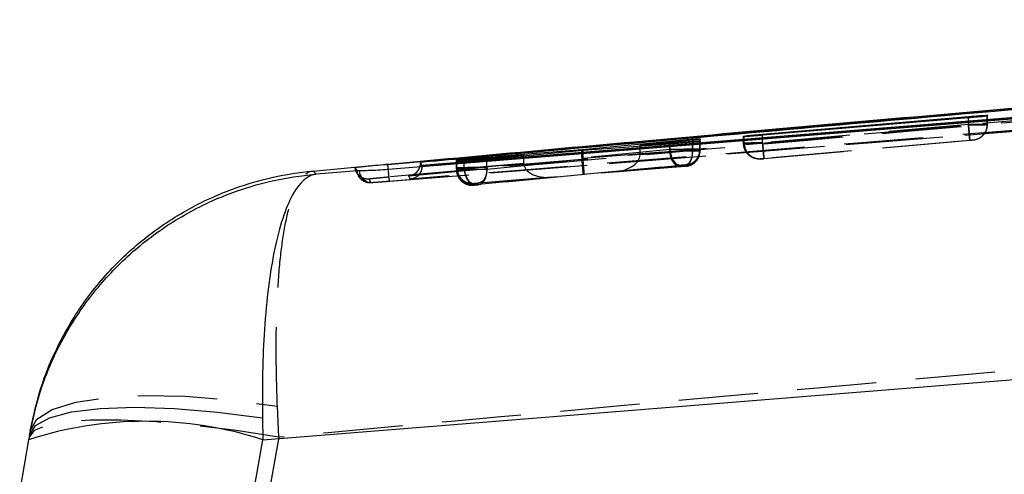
# Model space of a CAD drawing. Extents: x 48 to 403, y 78 to 251.
# Tile 6 of 21: x 156.93 to 172.71, y 131.33 to 138.61. Entities that reach past the tile are written whole.
import ezdxf

# ---------------------------------------------------------------- set-up
doc = ezdxf.new("R2010")
doc.units = 0
doc.linetypes.add('HIDDEN', pattern=[1.905, 1.27, -0.635])
doc.layers.get('0').update_dxf_attribs({"linetype": 'CONTINUOUS'})

msp = doc.modelspace()

# ---------------------------------------------------------------- linework, layer by layer
at = {"color": 7, "linetype": 'CONTINUOUS'}
for p, q in [((188.7909, 138.6109), (162.8327, 136.2917)), ((191.9576, 138.5954), (163.3781, 136.2757)), ((172.4371, 137.0688), (172.4306, 137.067)), ((172.4372, 137.0793), (172.4371, 137.0688)), ((168.8352, 136.7759), (172.1327, 137.059)), ((172.1332, 137.0373), (168.8357, 136.7582)), ((165.9412, 136.5286), (167.3535, 136.6646)), ((167.352, 136.6178), (165.9596, 136.5138)), ((167.716, 136.6804), (166.8725, 136.5996)), ((166.8725, 136.5996), (167.715, 136.6627)), ((166.8725, 136.582), (166.8725, 136.5996)), ((167.8376, 136.6944), (167.8322, 136.6931)), ((167.8371, 136.6615), (167.8333, 136.6605)), ((167.8372, 136.6696), (167.8371, 136.6615)), ((167.8377, 136.7033), (167.8376, 136.6944)), ((168.5307, 136.7369), (168.5308, 136.7451)), ((168.5308, 136.7451), (168.541, 136.7472)), ((165.0127, 136.4414), (164.055, 136.3666)), ((164.0556, 136.3533), (165.0127, 136.4414)), ((164.4177, 136.4094), (165.9412, 136.5286)), ((165.9596, 136.5138), (164.4177, 136.3728)), ((165.0127, 136.4272), (165.0127, 136.4414)), ((165.9412, 136.5121), (165.9412, 136.5286)), ((162.8327, 136.2917), (162.8042, 136.2891)), ((162.8327, 136.2906), (162.8327, 136.2917)), ((162.8327, 136.2906), (162.8332, 136.2907)), ((163.3781, 136.2757), (163.3547, 136.3291)), ((163.3547, 136.3291), (163.3547, 136.3118)), ((163.9307, 136.3346), (163.9308, 136.3405)), ((163.9308, 136.3405), (163.9378, 136.3417)), ((163.9312, 136.3583), (163.9313, 136.3644)), ((163.9313, 136.3644), (163.9402, 136.3659)), ((162.3481, 136.1884), (161.6846, 136.1354)), ((162.3377, 136.1882), (162.3481, 136.1884)), ((162.3743, 136.1892), (162.3481, 136.1884)), ((163.3781, 136.2742), (163.3781, 136.2757)), ((163.3781, 136.26), (163.3781, 136.2742)), ((160.8312, 131.8809), (194.3208, 134.5678)), ((160.8243, 132.2299), (160.8312, 131.8809)), ((157.0785, 131.8818), (156.9349, 131.0669)), ((157.0911, 131.9527), (157.0785, 131.8818)), ((160.6481, 130.8428), (160.8312, 131.8809))]:
    msp.add_line(p, q, dxfattribs=at)
at = {"color": 8, "linetype": 'CONTINUOUS'}
for p, q in [((172.7067, 137.1845), (185.3894, 138.3144)), ((172.1327, 137.0372), (172.1327, 137.059)), ((168.8352, 136.7582), (168.8352, 136.7759)), ((167.3535, 136.6457), (167.3535, 136.6646)), ((162.8332, 136.2907), (164.0254, 136.3982)), ((164.4177, 136.3949), (164.4177, 136.4094))]:
    msp.add_line(p, q, dxfattribs=at)
at = {"color": 7, "linetype": 'HIDDEN'}
for p, q in [((172.4306, 136.9296), (172.4306, 137.067)), ((172.4371, 136.9298), (172.4371, 137.0688)), ((172.4372, 136.9344), (172.4372, 137.0793)), ((162.5785, 136.0038), (175.5613, 137.0423)), ((162.8623, 136.0251), (175.5613, 137.0423)), ((172.1327, 136.93), (168.8352, 136.6381)), ((168.8358, 136.6326), (172.1332, 136.9246)), ((172.1327, 136.93), (172.1327, 137.0372)), ((172.1327, 136.93), (172.1327, 136.93)), ((172.1332, 136.9246), (172.1332, 137.0373)), ((172.1332, 136.9246), (172.1332, 136.9246)), ((172.4306, 136.9296), (172.4306, 136.9296)), ((172.4371, 136.9298), (172.4372, 136.9344)), ((172.4371, 136.9241), (172.4372, 136.9288)), ((168.8352, 136.6381), (168.8352, 136.7582)), ((168.8357, 136.6326), (168.8357, 136.7582)), ((167.352, 136.5045), (167.352, 136.6178)), ((167.3535, 136.53), (167.3535, 136.6457)), ((167.715, 136.5159), (167.715, 136.6627)), ((167.716, 136.5299), (167.716, 136.6804)), ((167.8322, 136.532), (167.8322, 136.6931)), ((167.8333, 136.5124), (167.8333, 136.6605)), ((167.8371, 136.5128), (167.8371, 136.6615)), ((167.8372, 136.5175), (167.8372, 136.6696)), ((167.8376, 136.5322), (167.8376, 136.6944)), ((167.8377, 136.5373), (167.8377, 136.7033)), ((167.8377, 136.5373), (167.8377, 136.7033)), ((168.5307, 136.6282), (168.5307, 136.7369)), ((168.5308, 136.6328), (168.5307, 136.6282)), ((168.5307, 136.6282), (168.5307, 136.6282)), ((168.5308, 136.6328), (168.5308, 136.7451)), ((168.5309, 136.6266), (168.5308, 136.6328)), ((168.541, 136.6331), (168.541, 136.7472)), ((168.8352, 136.6381), (168.8351, 136.6381)), ((168.8357, 136.6326), (168.8358, 136.6326)), ((168.8571, 136.3891), (172.1545, 136.681)), ((172.1556, 136.6756), (168.8579, 136.3836)), ((172.2092, 136.6808), (172.2081, 136.6806)), ((172.2544, 136.689), (172.2092, 136.6808)), ((172.2093, 136.6854), (172.2092, 136.6808)), ((167.3535, 136.53), (165.9412, 136.3963)), ((165.9412, 136.3963), (165.9412, 136.5121)), ((165.9596, 136.3898), (165.9596, 136.5138)), ((165.9596, 136.3898), (167.352, 136.5045)), ((166.8725, 136.45), (166.8725, 136.582)), ((166.8725, 136.45), (167.716, 136.5299)), ((167.715, 136.5159), (166.8725, 136.4466)), ((167.352, 136.5045), (167.3521, 136.5044)), ((167.715, 136.5158), (167.715, 136.5159)), ((167.716, 136.5299), (167.716, 136.5299)), ((167.8322, 136.532), (167.8322, 136.532)), ((167.8333, 136.512), (167.8371, 136.5128)), ((167.8333, 136.5124), (167.8333, 136.512)), ((167.8371, 136.5125), (167.8372, 136.5175)), ((167.8371, 136.5125), (167.8371, 136.5128)), ((167.8371, 136.5068), (167.8372, 136.5118)), ((167.8372, 136.5175), (167.8372, 136.5175)), ((167.8375, 136.5265), (167.8376, 136.5316)), ((167.8377, 136.5373), (167.8376, 136.5316)), ((167.8376, 136.5322), (167.8377, 136.5373)), ((163.9307, 136.3346), (163.9307, 136.2099)), ((163.9308, 136.2154), (163.9308, 136.3405)), ((163.9312, 136.2314), (163.9312, 136.3583)), ((163.9313, 136.2366), (163.9313, 136.3644)), ((163.9378, 136.2156), (163.9378, 136.3417)), ((163.9402, 136.2369), (163.9402, 136.3659)), ((164.055, 136.2331), (164.055, 136.3666)), ((164.055, 136.233), (165.0127, 136.3118)), ((164.0556, 136.2178), (164.0556, 136.3533)), ((165.0127, 136.3084), (164.0556, 136.2178)), ((164.4177, 136.2447), (164.4177, 136.3949)), ((164.4177, 136.2173), (164.4177, 136.3728)), ((165.9423, 136.3701), (164.4177, 136.2447)), ((164.4177, 136.2173), (165.9608, 136.3636)), ((165.0127, 136.3118), (165.0127, 136.4272)), ((165.9618, 136.1332), (167.5231, 136.281)), ((167.5882, 136.2809), (166.477, 136.1756)), ((167.6087, 136.283), (167.5882, 136.2809)), ((167.6096, 136.2832), (167.6087, 136.283)), ((167.6097, 136.2883), (167.6096, 136.2832)), ((168.8027, 136.3792), (168.8028, 136.3838)), ((168.8028, 136.3838), (168.8045, 136.3841)), ((162.3287, 136.181), (162.3645, 136.1114)), ((163.9308, 136.2154), (163.9307, 136.2099)), ((163.9313, 136.2366), (163.9312, 136.2314)), ((163.9312, 136.2314), (163.9312, 136.2314)), ((163.9403, 136.2368), (163.9402, 136.2369)), ((164.055, 136.233), (164.055, 136.2331)), ((164.0556, 136.2178), (164.0556, 136.2178)), ((165.9807, 136.1285), (164.2903, 135.9683)), ((164.2908, 135.9957), (165.9618, 136.1332)), ((164.4177, 136.2447), (164.4177, 136.2447)), ((167.5221, 136.2554), (165.9807, 136.1285)), ((166.477, 136.1756), (167.5865, 136.2668)), ((167.6092, 136.2636), (167.6074, 136.2632)), ((167.6093, 136.2684), (167.6092, 136.2636)), ((164.2027, 135.9609), (164.2029, 135.9664)), ((164.2029, 135.9664), (164.204, 135.9666)), ((164.2032, 135.9824), (164.2033, 135.9876)), ((164.2033, 135.9876), (164.2047, 135.9878)), ((164.204, 135.9666), (164.2253, 135.9688)), ((164.2253, 135.9688), (165.4574, 136.0854)), ((165.4574, 136.0854), (164.2263, 135.984)), ((161.0836, 131.92), (161.0634, 132.4167)), ((161.0836, 131.92), (160.8938, 130.8437))]:
    msp.add_line(p, q, dxfattribs=at)
at = {"color": 7, "linetype": 'CONTINUOUS', "flags": 128}
for points in [[(175.538, 137.235), (175.1652, 137.2049), (173.5477, 137.0742), (167.0775, 136.5517), (162.8397, 136.2098)], [(157.0911, 131.9527), (157.1871, 132.107), (157.4136, 132.2326), (157.7628, 132.3253), (158.2232, 132.382), (158.7794, 132.4008), (159.4127, 132.3811), (160.102, 132.3235), (160.8243, 132.2299)]]:
    msp.add_lwpolyline(points, dxfattribs=at)
at = {"color": 7, "linetype": 'HIDDEN', "flags": 128}
for points in [[(167.3535, 136.53), (167.3596, 136.48), (167.3714, 136.432), (167.3885, 136.388), (167.4102, 136.3498), (167.4356, 136.3189), (167.4636, 136.2966), (167.4932, 136.2838), (167.5231, 136.281)], [(164.2903, 135.9683), (164.3181, 135.9749), (164.344, 135.9904), (164.3672, 136.0141), (164.3869, 136.0451), (164.4022, 136.0824), (164.4127, 136.1245), (164.4179, 136.1701), (164.4177, 136.2173)], [(162.3865, 136.0723), (162.3811, 136.0789), (162.3612, 136.109)], [(162.3864, 136.0724), (162.3864, 136.0724), (162.3864, 136.0724), (162.3864, 136.0724), (162.3864, 136.0724), (162.3864, 136.0724), (162.3864, 136.0724), (162.3864, 136.0724), (162.3864, 136.0724), (162.4465, 136.0249), (162.4631, 136.0181)], [(157.1032, 132.0214), (157.2098, 132.2087), (157.4556, 132.3641), (157.8316, 132.4821), (158.3244, 132.5585), (158.9165, 132.5904), (159.5867, 132.5769), (160.3109, 132.5183), (161.0634, 132.4167)], [(161.0836, 131.92), (160.4022, 132.0262), (159.7407, 132.1088), (159.1185, 132.1651), (158.5537, 132.1937), (158.0628, 132.1937), (157.6603, 132.1651), (157.3578, 132.1088), (157.1643, 132.0262), (157.0853, 131.92)]]:
    msp.add_lwpolyline(points, dxfattribs=at)
at = {"color": 7, "linetype": 'HIDDEN'}
for centre, radius, start, end in [((172.1871, 136.9298), 0.25, 322.27113, 0.00027), ((168.781, 136.6329), 0.2503, 186.1288, 205.31703), ((168.7882, 136.6308), 0.2472, 179.45809, 273.77169), ((167.5876, 136.5322), 0.25, 275.05829, 359.99852), ((168.7808, 136.6329), 0.25, 229.15673, 275.05951), ((162.5397, 136.205), 0.2026, 184.75848, 208.28419), ((162.5696, 136.1991), 0.1956, 182.92245, 272.62269), ((164.1807, 136.2099), 0.25, 180.0007, 275.06057), ((164.1808, 136.2154), 0.25, 180.00221, 275.05884), ((164.1813, 136.2366), 0.25, 180.00098, 275.06029), ((162.54, 136.2051), 0.203, 220.85456, 274.59588)]:
    msp.add_arc(centre, radius, start, end, dxfattribs=at)
at = {"color": 7, "linetype": 'CONTINUOUS'}
msp.add_arc((158.9535, 126.0592), 6.1171, 72.12416, 107.84908, dxfattribs=at)
at = {"color": 7, "linetype": 'HIDDEN'}
for centre, major_axis, ratio, start_param, end_param in [((172.1312, 136.9248), (0.3059, 0.0049), 0.0015346, 6.0771082, 6.2804221), ((168.831, 136.6373), (0.3002, 0.0044), 0.0014048, 2.8796212, 3.1471357), ((166.4549, 136.4246), (0.417, 0.0369), 0.5972121, 4.7123906, 6.2236541), ((166.6637, 136.4444), (0.0151, 0.2505), 0.8314022, 4.7714837, 4.784904), ((167.5871, 136.5126), (0.191, -0.1613), 0.9996576, 5.5017039, 6.9842044), ((167.5337, 136.5274), (0.304, 0.0048), 0.001493, 5.3557462, 6.0935941), ((167.5319, 136.5273), (0.3056, 0.0049), 0.0015292, 6.0960221, 6.281056), ((165.2243, 136.3171), (0.0153, 0.2503), 0.8432897, 1.6430893, 1.6568415), ((165.4354, 136.3344), (0.4221, 0.0374), 0.5899311, 3.096312, 4.7124034), ((166.1509, 136.4022), (0.0163, 0.2504), 0.8349103, 1.6484785, 1.7532331), ((165.9397, 136.3822), (-0.022, 0.249), 0.0061814, 3.1519835, 4.6633234), ((166.1691, 136.3949), (0.014, 0.2503), 0.8350205, 1.6374533, 1.7425229), ((165.9587, 136.3775), (-0.0221, 0.249), 0.0035524, 3.1311893, 4.6559644), ((164.2347, 136.2202), (0.3039, 0.0048), 0.0014897, 2.9272601, 3.1408688), ((164.2337, 136.2413), (0.3024, 0.0046), 0.0014559, 2.8974578, 3.141406), ((164.2361, 136.2203), (0.3055, 0.0049), 0.0015261, 2.2031965, 2.9255)]:
    msp.add_ellipse(centre, major_axis=major_axis, ratio=ratio, start_param=start_param, end_param=end_param, dxfattribs=at)
at = {"color": 7, "linetype": 'CONTINUOUS'}
for points, knots in [([(163.3547, 136.3291), (163.3703, 136.3305), (163.9252, 136.3802), (166.6368, 136.6226), (175.0128, 137.3673), (182.8506, 138.0541), (188.5313, 138.5519)], [0, 0, 0, 0, 0.0018693, 0.0661233, 0.3231391, 1, 1, 1, 1]), ([(163.3781, 136.2742), (168.1359, 136.6582), (177.6623, 137.4271), (187.1889, 138.2009), (191.9578, 138.589), (191.9584, 138.589)], [0, 0, 0, 0, 0.4994087, 0.9999387, 1, 1, 1, 1]), ([(161.6333, 136.186), (163.4049, 136.3488), (167.0953, 136.6879), (170.7871, 137.0146), (172.7067, 137.1845)], [0, 0, 0, 0, 0.4800484, 1, 1, 1, 1]), ([(172.1327, 137.059), (172.1669, 137.0619), (172.2355, 137.0677), (172.3268, 137.0745), (172.3956, 137.0789), (172.4318, 137.0803), (172.4357, 137.0796), (172.4372, 137.0793)], [0, 0, 0, 0, 0.215533, 0.4310762, 0.646222, 0.8611835, 1, 1, 1, 1]), ([(172.4306, 137.067), (172.4202, 137.0655), (172.3994, 137.0625), (172.3291, 137.0551), (172.2382, 137.0464), (172.1686, 137.0403), (172.1332, 137.0373)], [0, 0, 0, 0, 0.247871, 0.495734, 0.7438341, 1, 1, 1, 1]), ([(168.8357, 136.7582), (168.8014, 136.7554), (168.7328, 136.7497), (168.6414, 136.7427), (168.5725, 136.738), (168.5362, 136.7362), (168.5322, 136.7367), (168.5307, 136.7369)], [0, 0, 0, 0, 0.2156637, 0.4313445, 0.6467344, 0.8620214, 1, 1, 1, 1]), ([(168.541, 136.7472), (168.5532, 136.7487), (168.5776, 136.7518), (168.6521, 136.7593), (168.741, 136.7676), (168.8052, 136.7732), (168.8352, 136.7759)], [0, 0, 0, 0, 0.2581721, 0.5163389, 0.7746814, 1, 1, 1, 1]), ([(167.8333, 136.6605), (167.824, 136.6593), (167.8056, 136.6569), (167.738, 136.6501), (167.6494, 136.642), (167.5473, 136.6332), (167.4419, 136.6246), (167.382, 136.6201), (167.352, 136.6178)], [0, 0, 0, 0, 0.1664846, 0.3329593, 0.4995564, 0.6660492, 0.8322334, 1, 1, 1, 1]), ([(167.3535, 136.6646), (167.3833, 136.6675), (167.4428, 136.6732), (167.5475, 136.6825), (167.6495, 136.6911), (167.7386, 136.6981), (167.8039, 136.7025), (167.8341, 136.704), (167.8368, 136.7034), (167.8377, 136.7033)], [0, 0, 0, 0, 0.1540053, 0.3080128, 0.4607955, 0.6166616, 0.7688476, 0.9214512, 1, 1, 1, 1]), ([(167.715, 136.6627), (167.7335, 136.664), (167.7779, 136.6672), (167.826, 136.6701), (167.8335, 136.6698), (167.8372, 136.6696)], [0, 0, 0, 0, 0.2623189, 0.6296612, 1, 1, 1, 1]), ([(167.8322, 136.6931), (167.8225, 136.6918), (167.8031, 136.6891), (167.7529, 136.684), (167.7211, 136.6809), (167.716, 136.6804)], [0, 0, 0, 0, 0.4563282, 0.9125993, 1, 1, 1, 1]), ([(162.8042, 136.2891), (162.7458, 136.2837), (162.6292, 136.2729), (162.4779, 136.2582), (162.3672, 136.247), (162.3165, 136.2412), (162.3122, 136.2401), (162.3107, 136.2397)], [0, 0, 0, 0, 0.2226232, 0.4452345, 0.6676392, 0.8896763, 1, 1, 1, 1]), ([(162.8042, 136.2891), (162.8136, 136.2896), (162.8232, 136.2901), (162.8327, 136.2906), (162.8327, 136.2906)], [0, 0, 0, 0, 0.9977813, 1, 1, 1, 1]), ([(163.3443, 136.2505), (163.3452, 136.2525), (163.3531, 136.2702), (163.3539, 136.2922), (163.3547, 136.3118)], [0, 0, 0, 0, 0.1150289, 1, 1, 1, 1]), ([(163.3547, 136.3118), (163.3547, 136.3118), (163.3586, 136.3028), (163.3644, 136.2837), (163.3781, 136.268), (163.3781, 136.26), (163.3781, 136.26)], [0, 0, 0, 0, 0.0001558, 0.5002797, 0.9999224, 1, 1, 1, 1]), ([(164.4177, 136.3728), (164.3881, 136.3702), (164.3289, 136.3649), (164.2243, 136.3561), (164.1219, 136.3479), (164.032, 136.3409), (163.9658, 136.3361), (163.9345, 136.3343), (163.9317, 136.3345), (163.9307, 136.3346)], [0, 0, 0, 0, 0.1533127, 0.3066147, 0.4590747, 0.6147351, 0.7667022, 0.9187596, 1, 1, 1, 1]), ([(164.055, 136.3666), (164.0363, 136.3652), (163.9916, 136.3617), (163.9428, 136.3583), (163.9351, 136.3583), (163.9312, 136.3583)], [0, 0, 0, 0, 0.2623571, 0.6282918, 1, 1, 1, 1]), ([(163.9378, 136.3417), (163.9484, 136.3429), (163.9697, 136.3453), (164.0205, 136.3501), (164.0516, 136.3529), (164.0556, 136.3533)], [0, 0, 0, 0, 0.4661309, 0.9322161, 1, 1, 1, 1]), ([(163.9402, 136.3659), (163.9521, 136.3672), (163.9759, 136.3699), (164.0498, 136.3772), (164.1426, 136.3858), (164.2462, 136.395), (164.3425, 136.4033), (164.3947, 136.4075), (164.4177, 136.4094)], [0, 0, 0, 0, 0.172805, 0.3456032, 0.518521, 0.691443, 0.8641794, 1, 1, 1, 1]), ([(157.0911, 131.9527), (157.1468, 132.203), (157.2583, 132.7038), (157.5747, 133.4347), (158.009, 134.1285), (158.5745, 134.7678), (159.2465, 135.3067), (159.8463, 135.6407), (160.6409, 135.9677), (161.2116, 136.0966), (161.6798, 136.135), (161.6846, 136.1354)], [0, 0, 0, 0, 0.1140598, 0.2281247, 0.3535921, 0.4790696, 0.6093575, 0.7396542, 0.7872615, 0.9978162, 1, 1, 1, 1]), ([(157.1032, 132.0214), (157.1588, 132.2713), (157.2702, 132.7713), (157.5872, 133.5034), (158.0245, 134.2001), (158.5951, 134.8411), (159.2714, 135.3784), (159.8887, 135.7177), (160.6621, 136.026), (161.2048, 136.1467), (161.6285, 136.1855), (161.6333, 136.186)], [0, 0, 0, 0, 0.11488869, 0.22978327, 0.35760623, 0.48544107, 0.6172374, 0.74904447, 0.80525432, 0.99780026, 1, 1, 1, 1]), ([(161.6846, 136.1354), (161.6834, 136.1353), (161.5723, 136.1233), (161.4417, 136.0271), (161.2688, 135.7463), (161.1436, 135.4475), (161.0133, 134.9488), (160.915, 134.3443), (160.8517, 133.678), (160.8193, 132.9682), (160.8227, 132.476), (160.8243, 132.2299)], [0, 0, 0, 0, 0.002184, 0.2127375, 0.2603333, 0.3906352, 0.5209277, 0.646405, 0.7718725, 0.8859389, 1, 1, 1, 1]), ([(161.6846, 136.1354), (161.6768, 136.1431), (161.6614, 136.1583), (161.6426, 136.1768), (161.6333, 136.186)], [0, 0, 0, 0, 0.50223303, 1, 1, 1, 1]), ([(162.3107, 136.2397), (162.3112, 136.2387), (162.3137, 136.2334), (162.3227, 136.2148), (162.3312, 136.1998), (162.3377, 136.1882)], [0, 0, 0, 0, 0.0545862, 0.272931, 1, 1, 1, 1]), ([(162.8397, 136.2098), (162.7829, 136.2057), (162.6677, 136.1974), (162.516, 136.1918), (162.4201, 136.19), (162.3852, 136.1894), (162.3743, 136.1892)], [0, 0, 0, 0, 0.2842058, 0.5759958, 0.8678196, 1, 1, 1, 1]), ([(157.1032, 132.0214), (157.1009, 132.0085), (157.0964, 131.9828), (157.0928, 131.9627), (157.0911, 131.9527)], [0, 0, 0, 0, 0.5008309, 1, 1, 1, 1])]:
    msp.add_open_spline(points, degree=3, knots=knots, dxfattribs=at)
at = {"color": 7, "linetype": 'HIDDEN'}
for points, knots in [([(164.0254, 136.3982), (166.2748, 136.6015), (174.529, 137.3476), (182.7849, 138.0753), (188.7909, 138.6046)], [0, 0, 0, 0, 0.2725124, 1, 1, 1, 1]), ([(188.8079, 138.4025), (182.802, 137.873), (174.149, 137.11), (165.4977, 136.3278), (162.8511, 136.0885)], [0, 0, 0, 0, 0.6940824, 1, 1, 1, 1]), ([(163.1691, 136.1114), (167.4267, 136.4918), (175.929, 137.2513), (184.4326, 137.9968), (188.6779, 138.3689)], [0, 0, 0, 0, 0.5007599, 1, 1, 1, 1]), ([(192.2967, 138.4136), (187.418, 138.017), (177.7167, 137.2283), (168.0149, 136.4454), (163.1922, 136.0562)], [0, 0, 0, 0, 0.5028959, 1, 1, 1, 1]), ([(172.4372, 136.9344), (172.4372, 136.9344), (172.4372, 136.9344), (172.4354, 136.9345), (172.4171, 136.9342), (172.3607, 136.9335), (172.2805, 136.9323), (172.2, 136.9311), (172.1506, 136.9303), (172.1327, 136.93)], [0, 0, 0, 0, 0.0000998, 0.0476217, 0.2597671, 0.4725883, 0.6885223, 0.8877795, 1, 1, 1, 1]), ([(172.1545, 136.681), (172.1542, 136.685), (172.1535, 136.6929), (172.1485, 136.7506), (172.1413, 136.8326), (172.1356, 136.8976), (172.1327, 136.93)], [0, 0, 0, 0, 0.2499993, 0.4999984, 0.7499987, 1, 1, 1, 1]), ([(172.1332, 136.9246), (172.1333, 136.9246), (172.1543, 136.925), (172.2014, 136.9257), (172.2788, 136.9269), (172.356, 136.9282), (172.4076, 136.9291), (172.4264, 136.9296), (172.4306, 136.9296), (172.4306, 136.9296)], [0, 0, 0, 0, 0.0001445, 0.1529683, 0.3415825, 0.5899707, 0.8347367, 0.9998553, 1, 1, 1, 1]), ([(172.1332, 136.9246), (172.1362, 136.8918), (172.142, 136.8262), (172.1494, 136.7436), (172.1546, 136.6861), (172.1553, 136.6791), (172.1556, 136.6756)], [0, 0, 0, 0, 0.2499991, 0.4999986, 0.7499997, 1, 1, 1, 1]), ([(172.4306, 136.9296), (172.4281, 136.9015), (172.423, 136.8453), (172.3812, 136.7705), (172.3195, 136.7136), (172.2642, 136.6905), (172.2265, 136.6827), (172.2155, 136.6814), (172.2081, 136.6806)], [0, 0, 0, 0, 0.22691978, 0.45384436, 0.68076362, 0.90769158, 0.93831822, 1, 1, 1, 1]), ([(168.5307, 136.6282), (168.5307, 136.6282), (168.5307, 136.6282), (168.537, 136.6282), (168.5633, 136.6286), (168.6115, 136.6292), (168.6757, 136.6302), (168.7602, 136.6315), (168.8152, 136.6323), (168.8356, 136.6326), (168.8357, 136.6326)], [0, 0, 0, 0, 0.0001262, 0.1323446, 0.3472522, 0.4396375, 0.6542118, 0.8710455, 0.9998748, 1, 1, 1, 1]), ([(168.8027, 136.3792), (168.7946, 136.3787), (168.7689, 136.3772), (168.7151, 136.3838), (168.6455, 136.4121), (168.5821, 136.4691), (168.539, 136.5439), (168.5334, 136.6001), (168.5307, 136.6282)], [0, 0, 0, 0, 0.0588129, 0.1871329, 0.3903514, 0.5935655, 0.7967831, 1, 1, 1, 1]), ([(168.8351, 136.6381), (168.8351, 136.6381), (168.8061, 136.6374), (168.7421, 136.6368), (168.6523, 136.6351), (168.5793, 136.634), (168.5495, 136.6331), (168.541, 136.6331), (168.541, 136.6331)], [0, 0, 0, 0, 0.0001033, 0.2191809, 0.4816159, 0.7422642, 0.9998498, 1, 1, 1, 1]), ([(168.8571, 136.3891), (168.8567, 136.3931), (168.8561, 136.401), (168.851, 136.4587), (168.8437, 136.5407), (168.838, 136.6056), (168.8351, 136.6381)], [0, 0, 0, 0, 0.25, 0.5, 0.7499988, 1, 1, 1, 1]), ([(168.8358, 136.6326), (168.8383, 136.6046), (168.8433, 136.5485), (168.85, 136.4731), (168.8563, 136.4018), (168.8573, 136.3905), (168.8579, 136.3836)], [0, 0, 0, 0, 0.2142394, 0.4284797, 0.6555479, 1, 1, 1, 1]), ([(172.1545, 136.681), (172.1576, 136.6813), (172.1664, 136.6821), (172.1808, 136.6833), (172.1953, 136.6845), (172.2055, 136.6852), (172.209, 136.6854), (172.2092, 136.6854), (172.2093, 136.6854)], [0, 0, 0, 0, 0.1095617, 0.3068166, 0.5222115, 0.7374987, 0.9552146, 1, 1, 1, 1]), ([(172.2081, 136.6806), (172.207, 136.6805), (172.2042, 136.6801), (172.1947, 136.6792), (172.1812, 136.6779), (172.1676, 136.6767), (172.1594, 136.6759), (172.1556, 136.6756)], [0, 0, 0, 0, 0.16277124, 0.41117365, 0.65966407, 0.84560848, 1, 1, 1, 1]), ([(167.3521, 136.5044), (167.3563, 136.5045), (167.3883, 136.505), (167.4607, 136.5061), (167.5695, 136.5078), (167.6728, 136.5095), (167.7561, 136.5109), (167.8107, 136.5119), (167.8283, 136.5124), (167.8333, 136.5124), (167.8333, 136.5124)], [0, 0, 0, 0, 0.0249663, 0.1904856, 0.3746396, 0.5415202, 0.7057466, 0.8697724, 0.9999027, 1, 1, 1, 1]), ([(167.5221, 136.2554), (167.512, 136.2554), (167.4919, 136.2554), (167.4618, 136.2685), (167.4333, 136.2906), (167.4076, 136.3217), (167.3857, 136.3603), (167.3686, 136.4049), (167.3566, 136.4536), (167.3536, 136.4875), (167.3521, 136.5044)], [0, 0, 0, 0, 0.1249984, 0.2500003, 0.3750005, 0.5000003, 0.6249995, 0.7499996, 0.8749999, 1, 1, 1, 1]), ([(167.8377, 136.5373), (167.8377, 136.5373), (167.8377, 136.5373), (167.8259, 136.5373), (167.7758, 136.5366), (167.6979, 136.5354), (167.602, 136.534), (167.4974, 136.5324), (167.4135, 136.531), (167.3684, 136.5303), (167.3535, 136.53), (167.3535, 136.53)], [0, 0, 0, 0, 0.00009, 0.1527907, 0.3086242, 0.454378, 0.6153417, 0.7647703, 0.9170944, 0.9999101, 1, 1, 1, 1]), ([(167.5865, 136.2668), (167.605, 136.2721), (167.642, 136.2828), (167.6854, 136.3411), (167.7135, 136.4215), (167.7145, 136.4844), (167.715, 136.5158)], [0, 0, 0, 0, 0.2500036, 0.4999991, 0.7500006, 1, 1, 1, 1]), ([(167.5882, 136.2809), (167.6068, 136.2859), (167.6441, 136.2959), (167.6876, 136.354), (167.7154, 136.4348), (167.7158, 136.4982), (167.716, 136.5299)], [0, 0, 0, 0, 0.2500025, 0.500001, 0.7499998, 1, 1, 1, 1]), ([(167.6074, 136.2632), (167.6096, 136.2635), (167.6207, 136.2645), (167.659, 136.2711), (167.7198, 136.2962), (167.7826, 136.353), (167.8252, 136.4278), (167.8306, 136.4839), (167.8333, 136.512)], [0, 0, 0, 0, 0.0186847, 0.0921518, 0.3193101, 0.5462599, 0.77313, 1, 1, 1, 1]), ([(167.6087, 136.283), (167.6175, 136.2841), (167.6559, 136.2887), (167.7188, 136.3147), (167.7825, 136.3728), (167.8245, 136.4477), (167.8296, 136.5039), (167.8322, 136.532)], [0, 0, 0, 0, 0.073631, 0.3188022, 0.5458686, 0.7729336, 1, 1, 1, 1]), ([(167.8372, 136.5175), (167.8372, 136.5175), (167.8353, 136.5175), (167.8305, 136.5175), (167.8068, 136.5171), (167.7749, 136.5169), (167.7372, 136.5158), (167.715, 136.5158), (167.715, 136.5158)], [0, 0, 0, 0, 0.0002136, 0.3333596, 0.4374247, 0.707187, 0.9997862, 1, 1, 1, 1]), ([(167.5231, 136.281), (167.5258, 136.2812), (167.5337, 136.282), (167.5489, 136.2834), (167.5675, 136.285), (167.5848, 136.2865), (167.5985, 136.2876), (167.6079, 136.2883), (167.6091, 136.2883), (167.6097, 136.2883)], [0, 0, 0, 0, 0.0819214, 0.2362844, 0.38611, 0.5443566, 0.6937496, 0.8468702, 1, 1, 1, 1]), ([(168.8579, 136.3836), (168.8542, 136.3833), (168.8444, 136.3824), (168.8292, 136.3811), (168.8176, 136.3802), (168.8088, 136.3795), (168.8038, 136.3792), (168.803, 136.3792), (168.8027, 136.3792)], [0, 0, 0, 0, 0.1283515, 0.3428378, 0.5572277, 0.6505408, 0.8699368, 1, 1, 1, 1]), ([(168.8045, 136.3841), (168.8067, 136.3843), (168.8111, 136.3848), (168.8247, 136.3861), (168.8406, 136.3876), (168.852, 136.3886), (168.8571, 136.3891)], [0, 0, 0, 0, 0.2620523, 0.5241955, 0.7840748, 1, 1, 1, 1]), ([(168.811, 136.3797), (168.8144, 136.38), (168.8224, 136.3806), (168.8397, 136.382), (168.8524, 136.3831), (168.8579, 136.3836)], [0, 0, 0, 0, 0.2996829, 0.6983087, 1, 1, 1, 1]), ([(161.0634, 132.4167), (161.0556, 132.6603), (161.0399, 133.1475), (161.0469, 133.8486), (161.0798, 134.5049), (161.1429, 135.0952), (161.2344, 135.5741), (161.3291, 135.8613), (161.4564, 136.1052), (161.5529, 136.1813), (161.6324, 136.1859), (161.6333, 136.186)], [0, 0, 0, 0, 0.11489452, 0.22979504, 0.35761747, 0.48545171, 0.61727373, 0.7491064, 0.80525754, 0.9977997, 1, 1, 1, 1]), ([(162.5311, 136.0567), (162.517, 136.0563), (162.4889, 136.0554), (162.4475, 136.0652), (162.409, 136.0827), (162.3749, 136.1079), (162.3467, 136.1396), (162.3258, 136.1764), (162.3145, 136.2106), (162.3117, 136.2321), (162.3107, 136.2397)], [0, 0, 0, 0, 0.132519, 0.2650288, 0.3975557, 0.5300683, 0.6625896, 0.795105, 0.9276229, 1, 1, 1, 1]), ([(162.8623, 136.0251), (162.861, 136.0279), (162.8585, 136.0336), (162.8522, 136.0803), (162.8456, 136.1425), (162.8416, 136.1893), (162.8398, 136.2098)], [0, 0, 0, 0, 0.2645266, 0.5290532, 0.7935822, 1, 1, 1, 1]), ([(162.8511, 136.0885), (162.8509, 136.0905), (162.8507, 136.0941), (162.8485, 136.1206), (162.8453, 136.157), (162.8421, 136.1926), (162.8407, 136.2077)], [0, 0, 0, 0, 0.2705628, 0.4853405, 0.7829657, 1, 1, 1, 1]), ([(163.1691, 136.1114), (163.1698, 136.1115), (163.1819, 136.1125), (163.2214, 136.1194), (163.2769, 136.1474), (163.3243, 136.1977), (163.3389, 136.2364), (163.3443, 136.2505)], [0, 0, 0, 0, 0.0094385, 0.1700883, 0.556668, 0.8377058, 1, 1, 1, 1]), ([(163.3781, 136.26), (163.3765, 136.2409), (163.3733, 136.2029), (163.3477, 136.1471), (163.3015, 136.0938), (163.2453, 136.0651), (163.2058, 136.0575), (163.1928, 136.0563), (163.1922, 136.0562)], [0, 0, 0, 0, 0.1572194, 0.3135119, 0.5425134, 0.8512124, 0.9921274, 1, 1, 1, 1]), ([(163.9307, 136.2099), (163.9307, 136.2099), (163.9307, 136.2099), (163.9424, 136.2099), (163.9918, 136.2105), (164.0682, 136.2117), (164.1624, 136.2131), (164.2671, 136.2148), (164.3538, 136.2163), (164.4014, 136.217), (164.4177, 136.2173), (164.4177, 136.2173)], [0, 0, 0, 0, 0.0000896, 0.151776, 0.3045608, 0.4468011, 0.6063439, 0.7530237, 0.9089363, 0.9999101, 1, 1, 1, 1]), ([(163.9312, 136.2314), (163.9312, 136.2314), (163.9329, 136.2314), (163.9387, 136.2314), (163.9742, 136.2319), (164.0176, 136.2326), (164.0497, 136.233), (164.055, 136.2331), (164.055, 136.2331)], [0, 0, 0, 0, 0.0002126, 0.2961523, 0.5637038, 0.9298643, 0.9997871, 1, 1, 1, 1]), ([(163.9312, 136.2314), (163.9339, 136.2033), (163.9394, 136.147), (163.9826, 136.0722), (164.046, 136.0153), (164.1167, 135.9865), (164.1706, 135.9803), (164.1963, 135.9819), (164.2032, 135.9824)], [0, 0, 0, 0, 0.2032226, 0.406449, 0.6096699, 0.8128903, 0.9497881, 1, 1, 1, 1]), ([(163.9378, 136.2156), (163.9389, 136.1984), (163.9411, 136.1639), (163.9576, 136.1144), (163.9828, 136.0692), (164.0167, 136.0303), (164.0577, 135.9992), (164.1039, 135.9776), (164.1535, 135.9653), (164.1872, 135.9662), (164.204, 135.9666)], [0, 0, 0, 0, 0.125006, 0.2500115, 0.3750115, 0.5000105, 0.625012, 0.7500127, 0.8750049, 1, 1, 1, 1]), ([(163.939, 136.1657), (163.9406, 136.1514), (163.9452, 136.1109), (163.9797, 136.0566), (164.0264, 136.01), (164.0741, 135.9819), (164.1168, 135.967), (164.1517, 135.9609), (164.1758, 135.9597), (164.19, 135.96), (164.1965, 135.9603), (164.2032, 135.9607), (164.2133, 135.9615), (164.2326, 135.9631), (164.2555, 135.9651), (164.2764, 135.9669), (164.2869, 135.9679), (164.2914, 135.9684)], [0, 0, 0, 0, 0.08951337, 0.25406282, 0.38890036, 0.50295015, 0.59748602, 0.67176754, 0.72435126, 0.7490149, 0.76227243, 0.77747266, 0.8206844, 0.87193358, 0.92174879, 0.96590631, 1, 1, 1, 1]), ([(164.4177, 136.2447), (164.4177, 136.2447), (164.4019, 136.2444), (164.3556, 136.2439), (164.2687, 136.2424), (164.164, 136.2408), (164.0696, 136.2392), (163.9939, 136.2379), (163.9552, 136.2371), (163.943, 136.2369), (163.9403, 136.2368)], [0, 0, 0, 0, 0.0001007, 0.0987744, 0.271358, 0.4452132, 0.6173831, 0.7789084, 0.9509234, 1, 1, 1, 1]), ([(163.9403, 136.2368), (163.9432, 136.2087), (163.9489, 136.1525), (163.9913, 136.0777), (164.0532, 136.0208), (164.1231, 135.9915), (164.1751, 135.9859), (164.1996, 135.9875), (164.2047, 135.9878)], [0, 0, 0, 0, 0.20383594, 0.40767277, 0.6115061, 0.81534648, 0.96183406, 1, 1, 1, 1]), ([(164.055, 136.233), (164.0565, 136.216), (164.0596, 136.1822), (164.0718, 136.1335), (164.089, 136.0889), (164.1111, 136.0502), (164.137, 136.0191), (164.1656, 135.9971), (164.1959, 135.984), (164.2162, 135.984), (164.2263, 135.984)], [0, 0, 0, 0, 0.1250022, 0.2500006, 0.3750013, 0.5000028, 0.6250041, 0.7499993, 0.8750023, 1, 1, 1, 1]), ([(164.0556, 136.2178), (164.0572, 136.201), (164.0604, 136.1674), (164.0727, 136.1191), (164.0899, 136.0748), (164.1118, 136.0363), (164.1373, 136.0052), (164.1656, 135.9829), (164.1954, 135.9694), (164.2153, 135.969), (164.2253, 135.9688)], [0, 0, 0, 0, 0.12500018, 0.24999878, 0.37500091, 0.49999784, 0.6249988, 0.74999718, 0.87500001, 1, 1, 1, 1]), ([(164.4177, 136.2447), (164.4176, 136.2166), (164.4173, 136.1605), (164.3955, 136.0858), (164.36, 136.0282), (164.3221, 136.0011), (164.2977, 135.9969), (164.2908, 135.9957)], [0, 0, 0, 0, 0.2231734, 0.4463497, 0.6695218, 0.9062131, 1, 1, 1, 1]), ([(167.6074, 136.2632), (167.6065, 136.2631), (167.6035, 136.2628), (167.5946, 136.2619), (167.5794, 136.2605), (167.5608, 136.2588), (167.5414, 136.2571), (167.5285, 136.256), (167.5228, 136.2555), (167.5221, 136.2554)], [0, 0, 0, 0, 0.0779157, 0.256417, 0.4326223, 0.6088961, 0.8015285, 0.9748993, 1, 1, 1, 1]), ([(167.5865, 136.2668), (167.5903, 136.2671), (167.5976, 136.2677), (167.6034, 136.2681), (167.608, 136.2684), (167.6087, 136.2684), (167.6093, 136.2684)], [0, 0, 0, 0, 0.2856272, 0.5603363, 0.6670688, 1, 1, 1, 1]), ([(162.4631, 136.0181), (162.4684, 136.0157), (162.4833, 136.0091), (162.5065, 136.0044), (162.5279, 136.0023), (162.5392, 136.002), (162.5457, 136.0021), (162.5532, 136.0023), (162.5635, 136.0028), (162.5774, 136.0037), (162.5861, 136.0043)], [0, 0, 0, 0, 0.0819888, 0.2351104, 0.3393991, 0.3947447, 0.4423995, 0.5159616, 0.6982475, 1, 1, 1, 1]), ([(162.8511, 136.0885), (162.8274, 136.0864), (162.768, 136.0809), (162.6782, 136.0724), (162.597, 136.0644), (162.5418, 136.0586), (162.5347, 136.0573), (162.5311, 136.0567)], [0, 0, 0, 0, 0.1418488, 0.3564571, 0.5704813, 0.7858722, 1, 1, 1, 1]), ([(162.5311, 136.0567), (162.5316, 136.0556), (162.5338, 136.0501), (162.5422, 136.0306), (162.5501, 136.0149), (162.5563, 136.0028)], [0, 0, 0, 0, 0.05458654, 0.27293275, 1, 1, 1, 1]), ([(162.5563, 136.0028), (162.5593, 136.0028), (162.5628, 136.0028), (162.5767, 136.0037), (162.5785, 136.0038)], [0, 0, 0, 0, 0.8727243, 1, 1, 1, 1]), ([(162.5785, 136.0038), (162.5846, 136.0042), (162.6051, 136.0055), (162.6619, 136.0096), (162.7549, 136.0166), (162.8265, 136.0223), (162.8623, 136.0251)], [0, 0, 0, 0, 0.1212748, 0.4134912, 0.7070893, 1, 1, 1, 1]), ([(163.1922, 136.0562), (163.1883, 136.0647), (163.1806, 136.0816), (163.1729, 136.1015), (163.1691, 136.1114)], [0, 0, 0, 0, 0.49904782, 1, 1, 1, 1]), ([(164.2903, 135.9683), (164.2873, 135.968), (164.279, 135.9672), (164.2632, 135.9658), (164.2443, 135.9641), (164.2272, 135.9627), (164.2137, 135.9616), (164.2045, 135.9609), (164.2033, 135.9609), (164.2027, 135.9609)], [0, 0, 0, 0, 0.08991499, 0.24833395, 0.39903047, 0.55719784, 0.70355958, 0.85174306, 1, 1, 1, 1]), ([(164.2263, 135.984), (164.2255, 135.984), (164.2195, 135.9835), (164.2115, 135.9829), (164.2047, 135.9824), (164.2037, 135.9824), (164.2032, 135.9824)], [0, 0, 0, 0, 0.0599794, 0.4323198, 0.7076414, 1, 1, 1, 1]), ([(164.2047, 135.9878), (164.2051, 135.9879), (164.2074, 135.9881), (164.2144, 135.9889), (164.2283, 135.9902), (164.2454, 135.9918), (164.2642, 135.9934), (164.2799, 135.9948), (164.2879, 135.9955), (164.2908, 135.9957)], [0, 0, 0, 0, 0.0423014, 0.2198484, 0.3846182, 0.5579415, 0.7313127, 0.9033088, 1, 1, 1, 1]), ([(185.8368, 134.1432), (179.6934, 133.6006), (171.4412, 132.8717), (163.1918, 132.1137), (161.0836, 131.92)], [0, 0, 0, 0, 0.7444506, 1, 1, 1, 1])]:
    msp.add_open_spline(points, degree=3, knots=knots, dxfattribs=at)
at = {"color": 8, "linetype": 'CONTINUOUS'}
msp.add_open_spline([(162.8407, 136.2077), (162.8403, 136.2129), (162.838, 136.2378), (162.8354, 136.2674), (162.8332, 136.2907)], degree=3, knots=[0, 0, 0, 0, 0.21308408, 1, 1, 1, 1], dxfattribs=at)

doc.saveas('drawing.dxf')
